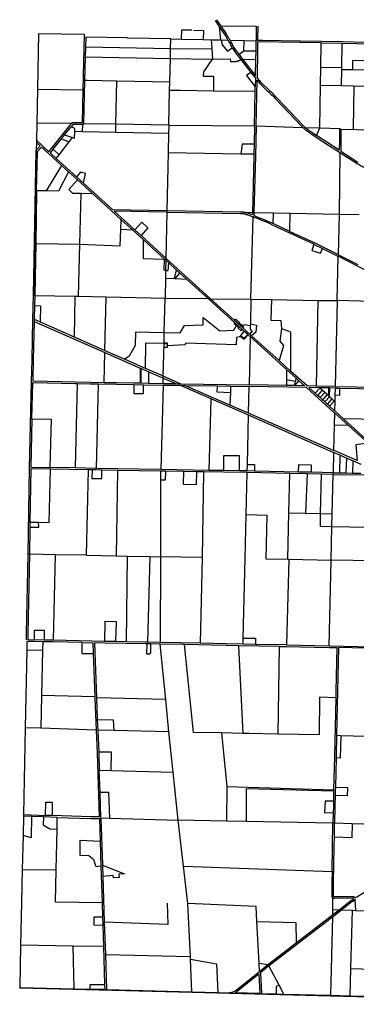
# Model space of a CAD drawing. Header units: feet. Extents: x 1267057 to 1687180, y 137439 to 673336.
# Tile 105 of 159: x 1348695 to 1359114, y 631346 to 661817. Entities that reach past the tile are written whole.
import ezdxf

# ---------------------------------------------------------------- set-up
doc = ezdxf.new("R2010")
doc.units = ezdxf.units.FT
doc.header["$MEASUREMENT"] = 0
doc.layers.add('eatpar', color=32, linetype='Continuous')

msp = doc.modelspace()

# ---------------------------------------------------------------- linework, layer by layer
at = {"layer": 'eatpar'}
for p, q in [((1354873, 661601), (1354912, 661192)), ((1353368, 660927), (1353376, 661220)), ((1353376, 661220), (1353698, 661214)), ((1350732, 660972), (1350724, 660664)), ((1350732, 660972), (1353368, 660927)), ((1353361, 660618), (1353368, 660927)), ((1353368, 660927), (1354642, 660914)), ((1353698, 661214), (1354377, 661202)), ((1354377, 661202), (1354619, 661198)), ((1354619, 661198), (1354912, 661192)), ((1354619, 661198), (1354642, 660914)), ((1354642, 660914), (1354668, 660597)), ((1354912, 661192), (1354928, 661192)), ((1354928, 661192), (1355143, 661188)), ((1355200, 661187), (1355641, 661174)), ((1355631, 660848), (1355641, 661174)), ((1355641, 661174), (1356010, 661162)), ((1356010, 660839), (1356010, 661162)), ((1358017, 660353), (1358030, 661100)), ((1358030, 661100), (1358680, 661091)), ((1358663, 660340), (1358680, 661091)), ((1350724, 660664), (1350706, 659936)), ((1350724, 660664), (1353361, 660618)), ((1353343, 659886), (1353361, 660618)), ((1353361, 660618), (1354650, 660596)), ((1355631, 660848), (1355484, 660735)), ((1355484, 660735), (1355593, 660595)), ((1356010, 660839), (1355631, 660848)), ((1356005, 660587), (1356010, 660839)), ((1354650, 660596), (1354668, 660597)), ((1355540, 660582), (1355849, 660187)), ((1355593, 660595), (1356005, 660587)), ((1358007, 659795), (1358017, 660353)), ((1358017, 660353), (1358663, 660340)), ((1358662, 660266), (1358663, 660340)), ((1358651, 659781), (1358662, 660266)), ((1359007, 660262), (1358662, 660266)), ((1360006, 660248), (1359007, 660262)), ((1350706, 659936), (1350674, 658598)), ((1351674, 658583), (1351699, 659917)), ((1353343, 659886), (1351699, 659917)), ((1353337, 659638), (1353343, 659886)), ((1355984, 659601), (1355987, 659744)), ((1357983, 658466), (1358007, 659795)), ((1358007, 659795), (1358651, 659781)), ((1358651, 659781), (1359041, 659771)), ((1359041, 659771), (1359012, 658439)), ((1359041, 659771), (1359995, 659746)), ((1349232, 658619), (1349254, 659666)), ((1349254, 659666), (1350649, 659642)), ((1353311, 658558), (1353337, 659638)), ((1354695, 659619), (1355984, 659601)), ((1355960, 658529), (1355984, 659601)), ((1349222, 658074), (1349232, 658619)), ((1350302, 658603), (1349232, 658619)), ((1350085, 658252), (1350284, 658501)), ((1350334, 658603), (1350302, 658603)), ((1350643, 658347), (1350648, 658573)), ((1351674, 658583), (1350674, 658598)), ((1351669, 658329), (1351674, 658583)), ((1353311, 658558), (1351674, 658583)), ((1353311, 658558), (1353306, 658299)), ((1353311, 658558), (1355960, 658529)), ((1355960, 658529), (1355948, 657962)), ((1356010, 658528), (1357458, 658482)), ((1357538, 658480), (1357983, 658466)), ((1349984, 658126), (1350085, 658252)), ((1350085, 658252), (1350330, 658170)), ((1350643, 658347), (1350397, 658352)), ((1351669, 658329), (1350643, 658347)), ((1353306, 658299), (1351669, 658329)), ((1353306, 658299), (1353293, 657708)), ((1357886, 658236), (1357983, 658466)), ((1357983, 658466), (1358610, 658446)), ((1358610, 658446), (1358620, 658445)), ((1349218, 657786), (1349221, 658008)), ((1349221, 658008), (1349222, 658074)), ((1349728, 657806), (1349984, 658126)), ((1349916, 657635), (1350231, 658042)), ((1349984, 658126), (1350231, 658042)), ((1350231, 658042), (1350330, 658170)), ((1355948, 657962), (1355942, 657662)), ((1349139, 653286), (1349218, 657786)), ((1349728, 657806), (1349916, 657635)), ((1349829, 657522), (1349916, 657635)), ((1353293, 657708), (1353253, 655913)), ((1353293, 657708), (1355544, 657669)), ((1355544, 657669), (1355942, 657662)), ((1358609, 657707), (1358584, 655792)), ((1349993, 657306), (1349516, 656518)), ((1349829, 657522), (1350457, 656951)), ((1349993, 657306), (1350205, 657113)), ((1350205, 657113), (1350485, 656858)), ((1350457, 656951), (1350671, 656756)), ((1350485, 656858), (1350957, 656428)), ((1349220, 656522), (1349192, 654894)), ((1349516, 656518), (1349220, 656522)), ((1350558, 654868), (1350596, 656434)), ((1350957, 656428), (1350596, 656434)), ((1353252, 655863), (1353221, 654436)), ((1353253, 655913), (1353252, 655863)), ((1355897, 655842), (1355718, 655846)), ((1356547, 655830), (1355947, 655841)), ((1356541, 655508), (1356547, 655830)), ((1357066, 655820), (1356547, 655830)), ((1357058, 655267), (1357066, 655820)), ((1358584, 655792), (1357066, 655820)), ((1358584, 655792), (1358555, 654550)), ((1359206, 655775), (1358584, 655792)), ((1351830, 655333), (1351841, 655624)), ((1351841, 655624), (1351843, 655656)), ((1351841, 655624), (1352183, 655313)), ((1355850, 653164), (1355918, 655712)), ((1351830, 655333), (1352183, 655313)), ((1352183, 655313), (1352222, 655311)), ((1352183, 655313), (1352514, 655011)), ((1352258, 655312), (1352451, 655137)), ((1352451, 655137), (1353221, 654436)), ((1349192, 654894), (1349164, 653286)), ((1349192, 654894), (1350558, 654868)), ((1350519, 653258), (1350558, 654868)), ((1352514, 655011), (1353169, 654415)), ((1353169, 654415), (1353169, 654405)), ((1353219, 654370), (1353212, 654055)), ((1353221, 654436), (1353219, 654370)), ((1353219, 654370), (1353309, 654288)), ((1353309, 654288), (1353550, 654069)), ((1358518, 653123), (1358554, 654494)), ((1360632, 653427), (1358554, 654494)), ((1353212, 654055), (1353207, 653817)), ((1353483, 653806), (1353550, 654069)), ((1353510, 653805), (1353652, 653977)), ((1353550, 654069), (1353652, 653977)), ((1353652, 653977), (1353855, 653792)), ((1353207, 653817), (1353194, 653204)), ((1353207, 653817), (1353483, 653806)), ((1353483, 653806), (1353510, 653805)), ((1353510, 653805), (1353855, 653792)), ((1353855, 653792), (1354525, 653184)), ((1349164, 653286), (1349154, 652975)), ((1349164, 653286), (1350407, 653260)), ((1350407, 653260), (1350519, 653258)), ((1350519, 653258), (1351370, 653241)), ((1351329, 651584), (1351370, 653241)), ((1351370, 653241), (1353194, 653204)), ((1353170, 652140), (1353194, 653204)), ((1353194, 653204), (1354525, 653184)), ((1354525, 653184), (1354601, 653182)), ((1354601, 653182), (1355850, 653164)), ((1355333, 652521), (1354601, 653182)), ((1355850, 653164), (1355834, 652402)), ((1355850, 653164), (1356486, 653154)), ((1356486, 653154), (1357924, 653132)), ((1357924, 653132), (1357872, 650479)), ((1357924, 653132), (1358518, 653123)), ((1358518, 653123), (1358458, 650468)), ((1359607, 653098), (1358518, 653123)), ((1349154, 652975), (1349140, 652545)), ((1349138, 652480), (1351328, 651520)), ((1349140, 652545), (1349325, 652464)), ((1349325, 652464), (1350379, 652001)), ((1355502, 652369), (1355333, 652521)), ((1355502, 652369), (1355502, 652428)), ((1355502, 652428), (1355582, 652356)), ((1355834, 652402), (1355832, 652344)), ((1353162, 651812), (1353169, 652131)), ((1353169, 652131), (1353170, 652140)), ((1355531, 652343), (1355502, 652369)), ((1355635, 652181), (1355519, 652024)), ((1355582, 652356), (1355531, 652343)), ((1355604, 652277), (1355531, 652343)), ((1355635, 652181), (1355585, 652226)), ((1355827, 652075), (1355604, 652277)), ((1355756, 652072), (1355635, 652181)), ((1350379, 652001), (1351329, 651584)), ((1353139, 650791), (1353162, 651796)), ((1353162, 651796), (1353162, 651812)), ((1355769, 652060), (1355756, 652072)), ((1355825, 652009), (1355794, 650519)), ((1356952, 650992), (1355825, 652009)), ((1356723, 651266), (1355872, 652034)), ((1351305, 650593), (1351328, 651520)), ((1351328, 651520), (1352427, 651037)), ((1351329, 651584), (1351945, 651314)), ((1351945, 651314), (1352576, 651038)), ((1357081, 650942), (1356723, 651266)), ((1352427, 651037), (1352423, 650574)), ((1352427, 651037), (1352447, 651028)), ((1352447, 651028), (1352443, 650574)), ((1352447, 651028), (1352686, 650924)), ((1352576, 651038), (1353139, 650791)), ((1352686, 650924), (1352683, 650570)), ((1357248, 650724), (1356952, 650992)), ((1356952, 650992), (1356955, 650674)), ((1350469, 650555), (1350412, 647944)), ((1352423, 650574), (1352443, 650574)), ((1352443, 650574), (1352683, 650570)), ((1352683, 650570), (1353133, 650561)), ((1353133, 650561), (1353137, 650726)), ((1353133, 650561), (1353530, 650554)), ((1353137, 650726), (1353139, 650791)), ((1353137, 650726), (1353530, 650554)), ((1357224, 650625), (1356955, 650674)), ((1356955, 650674), (1356957, 650497)), ((1357224, 650625), (1357192, 650492)), ((1357207, 650492), (1357336, 650644)), ((1357248, 650724), (1357224, 650625)), ((1357336, 650644), (1357248, 650724)), ((1351119, 650546), (1351062, 647932)), ((1352231, 650528), (1352530, 650522)), ((1352530, 650522), (1353132, 650511)), ((1353132, 650511), (1353059, 647893)), ((1353132, 650511), (1353650, 650502)), ((1355774, 649574), (1353650, 650502)), ((1353686, 650551), (1355794, 650519)), ((1353805, 650499), (1354804, 650484)), ((1355202, 649889), (1353805, 650499)), ((1354804, 650484), (1355224, 650478)), ((1355217, 650277), (1355202, 649889)), ((1355224, 650478), (1355217, 650277)), ((1355224, 650478), (1355793, 650469)), ((1355776, 649639), (1355793, 650469)), ((1356957, 650497), (1355794, 650519)), ((1357192, 650492), (1356957, 650497)), ((1357207, 650492), (1357192, 650492)), ((1357987, 650414), (1357842, 650255)), ((1357917, 650188), (1357842, 650255)), ((1358458, 650468), (1357872, 650479)), ((1358061, 650347), (1357917, 650188)), ((1358256, 650422), (1357972, 650427)), ((1357987, 650414), (1357972, 650427)), ((1358061, 650347), (1357987, 650414)), ((1358135, 650280), (1357991, 650120)), ((1358135, 650280), (1358061, 650347)), ((1358209, 650213), (1358135, 650280)), ((1358256, 650422), (1358252, 650175)), ((1358282, 650421), (1358256, 650422)), ((1358282, 650421), (1358276, 650152)), ((1358456, 650418), (1358282, 650421)), ((1358456, 650418), (1358451, 650193)), ((1358456, 650418), (1358594, 650415)), ((1358458, 650468), (1359792, 650440)), ((1358594, 650415), (1360126, 650384)), ((1354561, 647871), (1354617, 650078)), ((1357991, 650120), (1357917, 650188)), ((1358065, 650053), (1357991, 650120)), ((1358209, 650213), (1358065, 650053)), ((1358139, 649986), (1358065, 650053)), ((1358284, 650146), (1358139, 649986)), ((1358214, 649919), (1358139, 649986)), ((1358252, 650175), (1358209, 650213)), ((1358358, 650079), (1358214, 649919)), ((1358276, 650152), (1358252, 650175)), ((1358284, 650146), (1358276, 650152)), ((1358358, 650079), (1358284, 650146)), ((1358432, 650012), (1358288, 649852)), ((1358432, 650012), (1358358, 650079)), ((1358447, 649998), (1358432, 650012)), ((1358447, 649998), (1358440, 649715)), ((1358451, 650193), (1358447, 649998)), ((1355776, 649639), (1355202, 649889)), ((1358412, 648487), (1355776, 649639)), ((1358288, 649852), (1358214, 649919)), ((1358440, 649715), (1358288, 649852)), ((1358439, 649649), (1358430, 649265)), ((1358875, 649254), (1358439, 649649)), ((1355743, 648054), (1355774, 649574)), ((1360109, 649439), (1358714, 649467)), ((1359420, 648828), (1358714, 649467)), ((1358430, 649265), (1358412, 648487)), ((1358875, 649254), (1358430, 649265)), ((1359480, 648707), (1358875, 649254)), ((1358411, 648423), (1358396, 647797)), ((1358606, 648338), (1358411, 648423)), ((1358606, 648338), (1358592, 647793)), ((1358809, 648249), (1358606, 648338)), ((1358809, 648249), (1358791, 647790)), ((1359011, 648161), (1358809, 648249)), ((1359011, 648161), (1358992, 647786)), ((1359268, 648049), (1359011, 648161)), ((1350412, 647944), (1349632, 647957)), ((1350820, 647887), (1349648, 647906)), ((1350764, 645241), (1350820, 647887)), ((1350937, 647885), (1350820, 647887)), ((1353059, 647893), (1351062, 647932)), ((1351730, 647869), (1351240, 647879)), ((1351693, 645223), (1351730, 647869)), ((1353057, 647843), (1351730, 647869)), ((1353211, 647841), (1353057, 647843)), ((1353057, 647843), (1353057, 647568)), ((1354561, 647871), (1353059, 647893)), ((1353762, 647833), (1353211, 647841)), ((1354177, 647827), (1353762, 647833)), ((1354387, 647824), (1354177, 647827)), ((1354387, 647824), (1354348, 645170)), ((1354999, 647865), (1354561, 647871)), ((1355494, 647856), (1354999, 647865)), ((1355738, 647851), (1355494, 647856)), ((1355738, 647851), (1355743, 648054)), ((1355962, 647846), (1355738, 647851)), ((1357328, 647819), (1355962, 647846)), ((1357713, 647811), (1357328, 647819)), ((1358396, 647797), (1357713, 647811)), ((1353057, 647568), (1353051, 645197)), ((1355709, 646502), (1355741, 647801)), ((1357055, 647774), (1355741, 647801)), ((1357027, 646553), (1357055, 647774)), ((1357595, 647763), (1357055, 647774)), ((1357595, 647763), (1357540, 646545)), ((1358035, 647754), (1357595, 647763)), ((1358010, 646533), (1358035, 647754)), ((1358395, 647747), (1358035, 647754)), ((1358367, 646526), (1358395, 647747)), ((1358395, 647747), (1358396, 647772)), ((1358395, 647747), (1359357, 647729)), ((1358396, 647797), (1358592, 647793)), ((1358592, 647793), (1358791, 647790)), ((1358791, 647790), (1358992, 647786)), ((1358992, 647786), (1359255, 647781)), ((1356994, 645122), (1357027, 646553)), ((1357027, 646553), (1358010, 646533)), ((1358010, 646533), (1358367, 646526)), ((1358358, 646126), (1358367, 646526)), ((1349009, 646113), (1348997, 645275)), ((1349012, 646266), (1349009, 646113)), ((1349012, 646266), (1349281, 646262)), ((1358334, 645093), (1358358, 646126)), ((1359484, 646107), (1358358, 646126)), ((1348997, 645275), (1348972, 645275)), ((1349789, 645260), (1348997, 645275)), ((1349789, 645260), (1349736, 642612)), ((1350764, 645241), (1349789, 645260)), ((1350764, 645241), (1351693, 645223)), ((1351693, 645223), (1352037, 645216)), ((1352005, 642563), (1352037, 645216)), ((1352037, 645216), (1352725, 645203)), ((1352725, 645203), (1352654, 642549)), ((1352725, 645203), (1353051, 645197)), ((1353051, 645197), (1353044, 642542)), ((1354348, 645170), (1353051, 645197)), ((1354348, 645170), (1354277, 642518)), ((1357021, 645122), (1356956, 642466)), ((1356994, 645122), (1357021, 645122)), ((1357021, 645122), (1358334, 645093)), ((1358277, 642441), (1358334, 645093)), ((1359688, 645066), (1358334, 645093)), ((1355610, 642492), (1355615, 642680)), ((1349450, 642618), (1349149, 642624)), ((1349413, 642568), (1349406, 642305)), ((1351326, 642577), (1349736, 642612)), ((1352005, 642563), (1351665, 642570)), ((1352756, 642497), (1352628, 642500)), ((1353044, 642542), (1352654, 642549)), ((1353046, 642492), (1352756, 642497)), ((1354277, 642518), (1353044, 642542)), ((1353801, 642477), (1353046, 642492)), ((1353217, 640776), (1353046, 642492)), ((1356723, 642420), (1355470, 642445)), ((1355470, 642445), (1355597, 639731)), ((1355990, 642485), (1355610, 642492)), ((1356956, 642466), (1355990, 642485)), ((1356723, 642420), (1356690, 639708)), ((1358277, 642441), (1359608, 642412)), ((1348915, 642316), (1348866, 639906)), ((1348915, 642316), (1349406, 642305)), ((1349406, 642305), (1349371, 640904)), ((1350971, 642201), (1351018, 640857)), ((1349371, 640904), (1349346, 639889)), ((1351018, 640857), (1349371, 640904)), ((1353217, 640776), (1351070, 640827)), ((1351070, 640827), (1351098, 640165)), ((1353316, 639779), (1353217, 640776)), ((1349346, 639889), (1348866, 639906)), ((1351062, 639828), (1349346, 639889)), ((1351098, 640165), (1351112, 639833)), ((1351604, 639821), (1351112, 639833)), ((1351112, 639833), (1351141, 639151)), ((1353316, 639779), (1351604, 639821)), ((1353444, 638533), (1353316, 639779)), ((1355597, 639731), (1354941, 639744)), ((1354941, 639744), (1355104, 638086)), ((1358504, 639671), (1358634, 639667)), ((1358634, 639667), (1359768, 639629)), ((1358489, 638970), (1358465, 638071)), ((1351160, 638596), (1351524, 638586)), ((1351183, 637909), (1351160, 638596)), ((1351524, 638586), (1353444, 638533)), ((1353599, 637049), (1353444, 638533)), ((1355104, 638086), (1355097, 637018)), ((1355104, 638086), (1358413, 637982)), ((1351210, 637119), (1351183, 637909)), ((1358412, 637940), (1358407, 637631)), ((1348811, 637166), (1348798, 636568)), ((1348811, 637166), (1348811, 637191)), ((1349060, 637158), (1348811, 637166)), ((1349430, 637146), (1349060, 637158)), ((1349857, 637132), (1349430, 637146)), ((1349696, 637188), (1349496, 637194)), ((1358399, 637271), (1358391, 636950)), ((1349850, 636767), (1349857, 637132)), ((1351210, 637119), (1351473, 637111)), ((1351210, 637119), (1351257, 635648)), ((1351473, 637111), (1353599, 637049)), ((1355097, 637018), (1353599, 637049)), ((1353764, 635624), (1353599, 637049)), ((1355700, 637006), (1355097, 637018)), ((1358391, 636950), (1355700, 637006)), ((1358416, 636950), (1358391, 636950)), ((1358435, 636514), (1358441, 636949)), ((1358988, 636930), (1358441, 636949)), ((1359694, 636906), (1358988, 636930)), ((1348798, 636568), (1348775, 635514)), ((1349825, 635507), (1349850, 636767)), ((1351183, 636396), (1351208, 635620)), ((1351257, 635648), (1351268, 635299)), ((1353764, 635624), (1358363, 635460)), ((1348775, 635514), (1349825, 635507)), ((1351208, 635620), (1351244, 634490)), ((1358363, 635460), (1358388, 635459)), ((1351268, 635299), (1351314, 633885)), ((1351244, 634490), (1351258, 634042)), ((1353977, 632814), (1353900, 634465)), ((1358378, 634649), (1358378, 634276)), ((1359086, 634588), (1359073, 634580)), ((1359073, 634580), (1359088, 634254)), ((1357252, 633248), (1358378, 634115)), ((1358378, 634276), (1358579, 634270)), ((1358378, 634276), (1358378, 634115)), ((1358378, 634115), (1358579, 634270)), ((1358378, 634052), (1358658, 634267)), ((1358658, 634267), (1358996, 634256)), ((1358945, 632451), (1358996, 634256)), ((1358996, 634256), (1359088, 634254)), ((1359088, 634254), (1359529, 634239)), ((1351258, 634042), (1351266, 633798)), ((1351266, 633798), (1351288, 633136)), ((1351314, 633885), (1351346, 632880)), ((1356104, 632615), (1356035, 633908)), ((1358378, 634052), (1358316, 631625)), ((1348724, 633173), (1348696, 631871)), ((1350349, 633149), (1348724, 633173)), ((1351288, 633136), (1350349, 633149)), ((1350384, 631828), (1350349, 633149)), ((1351288, 633136), (1351325, 631957)), ((1353977, 632814), (1351346, 632880)), ((1353980, 632739), (1353977, 632814)), ((1354027, 631736), (1353980, 632739)), ((1356104, 632615), (1356385, 632582)), ((1356117, 632366), (1356104, 632615)), ((1356725, 631938), (1356410, 632536)), ((1358921, 631610), (1358945, 632451)), ((1358945, 632451), (1359609, 632430)), ((1348696, 631871), (1350384, 631828)), ((1350384, 631828), (1350877, 631815)), ((1354027, 631736), (1354826, 631715)), ((1356634, 631668), (1356870, 631662)), ((1356870, 631662), (1356725, 631938)), ((1356870, 631662), (1358316, 631625)), ((1358316, 631625), (1358921, 631610)), ((1358921, 631610), (1360459, 631570))]:
    msp.add_line(p, q, dxfattribs=at)
for points in [[(1354748, 661789), (1354861, 661619), (1354873, 661601)], [(1354790, 661817), (1354863, 661707), (1354902, 661647), (1354912, 661632)], [(1354873, 661601), (1355020, 661382), (1355042, 661350), (1355065, 661316), (1355088, 661281), (1355109, 661245), (1355131, 661209), (1355143, 661188)], [(1354912, 661632), (1356012, 661613), (1356010, 661162)], [(1354912, 661632), (1355061, 661411), (1355084, 661378), (1355107, 661343), (1355130, 661307), (1355152, 661271), (1355174, 661234), (1355195, 661197), (1355200, 661187)], [(1356062, 661612), (1356060, 661187), (1356208, 661184), (1357369, 661160), (1357385, 661159), (1358682, 661141), (1359383, 661123)], [(1349254, 659666), (1349291, 661390), (1350691, 661366), (1350649, 659642)], [(1353376, 661220), (1352034, 661243), (1352035, 661258), (1350739, 661280), (1350732, 660972)], [(1354025, 661489), (1353704, 661495), (1353698, 661214)], [(1354070, 661488), (1354383, 661481), (1354377, 661202)], [(1354928, 661192), (1354960, 661034), (1355129, 660840), (1355276, 660942)], [(1355143, 661188), (1355151, 661173), (1355171, 661137), (1355190, 661100), (1355207, 661066), (1355225, 661033), (1355243, 661000), (1355262, 660967), (1355276, 660942)], [(1355200, 661187), (1355215, 661160), (1355235, 661122), (1355252, 661089), (1355269, 661057), (1355286, 661025), (1355304, 660993), (1355323, 660961), (1355343, 660930), (1355362, 660899), (1355383, 660869), (1355404, 660839), (1355414, 660824), (1355484, 660735)], [(1355276, 660942), (1355281, 660935), (1355300, 660903), (1355321, 660872), (1355342, 660840), (1355363, 660810), (1355374, 660794), (1355540, 660582)], [(1358030, 661100), (1357368, 661110), (1356060, 661137), (1356060, 660838), (1356043, 660019), (1356067, 659990), (1356091, 659961), (1356116, 659933), (1356141, 659904), (1356166, 659877), (1356187, 659855), (1356404, 659645), (1356434, 659618), (1356475, 659580), (1356515, 659542), (1356555, 659502), (1356594, 659462), (1356632, 659422), (1356670, 659380), (1357460, 658548), (1357486, 658524), (1357513, 658501), (1357538, 658480)], [(1358680, 661091), (1360025, 661056), (1360007, 660272)], [(1354668, 660597), (1355214, 660607), (1355220, 660524), (1355294, 660525), (1355301, 660525), (1355308, 660524), (1355315, 660524), (1355322, 660524), (1355329, 660524), (1355336, 660524), (1355343, 660524), (1355350, 660524), (1355358, 660525), (1355364, 660525), (1355372, 660526), (1355378, 660527), (1355386, 660528), (1355392, 660529), (1355400, 660530), (1355406, 660531), (1355413, 660532), (1355420, 660534), (1355427, 660536), (1355434, 660537), (1355441, 660539), (1355448, 660541), (1355454, 660543), (1355461, 660546), (1355468, 660548), (1355474, 660550), (1355481, 660553), (1355487, 660556), (1355494, 660558), (1355500, 660561), (1355507, 660564), (1355513, 660568), (1355519, 660571), (1355526, 660574), (1355532, 660578), (1355538, 660581), (1355540, 660582)], [(1354650, 660596), (1354380, 660208), (1354378, 660072), (1354698, 660068), (1354695, 659619)], [(1355593, 660595), (1355995, 660082), (1356005, 660587)], [(1359007, 660262), (1359011, 660562), (1359661, 660547), (1359658, 660347)], [(1355849, 660187), (1355720, 660090), (1355987, 659744)], [(1355849, 660187), (1355993, 660003), (1355987, 659744)], [(1351699, 659917), (1350796, 659934), (1350706, 659936)], [(1356010, 658528), (1356042, 659942), (1356066, 659913), (1356092, 659884), (1356118, 659856), (1356144, 659828), (1356152, 659820), (1356370, 659608), (1356400, 659581), (1356441, 659543), (1356481, 659505), (1356520, 659467), (1356558, 659427), (1356596, 659387), (1356633, 659347), (1357425, 658513), (1357452, 658488), (1357458, 658482)], [(1350649, 659642), (1350625, 658623), (1350322, 658628), (1350302, 658603)], [(1353337, 659638), (1353676, 659633), (1354695, 659619)], [(1349222, 658074), (1349602, 657729), (1350302, 658603)], [(1350648, 658573), (1350346, 658578), (1350284, 658501)], [(1350397, 658352), (1350400, 658448), (1350284, 658501)], [(1350674, 658598), (1350673, 658573), (1350648, 658573)], [(1356010, 658528), (1355991, 657590), (1355947, 655841)], [(1357458, 658482), (1357486, 658458), (1357514, 658435), (1357543, 658412), (1357572, 658389), (1357601, 658367), (1357630, 658346), (1357661, 658325), (1357691, 658304), (1357714, 658289), (1358174, 657987), (1358596, 657715), (1358609, 657707)], [(1357538, 658480), (1357566, 658457), (1357594, 658435), (1357622, 658413), (1357651, 658392), (1357681, 658372), (1357710, 658352), (1357740, 658332), (1357886, 658236)], [(1350330, 658170), (1350393, 658148), (1350397, 658352)], [(1358595, 658405), (1358589, 658055), (1358585, 657782), (1358202, 658029), (1357886, 658236)], [(1358610, 658446), (1358609, 658444), (1358608, 658443), (1358608, 658442), (1358607, 658441), (1358606, 658440), (1358606, 658439), (1358605, 658438), (1358604, 658437), (1358604, 658436), (1358603, 658435), (1358603, 658434), (1358602, 658433), (1358602, 658432), (1358601, 658431), (1358601, 658430), (1358600, 658429), (1358600, 658428), (1358599, 658426), (1358599, 658425), (1358598, 658424), (1358598, 658423), (1358598, 658422), (1358597, 658421), (1358597, 658420), (1358597, 658419), (1358596, 658418), (1358596, 658416), (1358596, 658415), (1358596, 658414), (1358596, 658413), (1358595, 658412), (1358595, 658410), (1358595, 658409), (1358595, 658408), (1358595, 658407), (1358595, 658406)], [(1359994, 658392), (1359109, 658408), (1358648, 658420), (1358647, 658419), (1358646, 658418), (1358645, 658417), (1358645, 658416), (1358644, 658415), (1358643, 658414), (1358643, 658413), (1358642, 658412), (1358642, 658411), (1358641, 658410), (1358641, 658409), (1358640, 658408), (1358640, 658407), (1358640, 658405), (1358640, 658404), (1358634, 658054), (1358630, 657753), (1359166, 657412)], [(1349221, 658008), (1349330, 657909), (1349218, 657786)], [(1349220, 656522), (1349242, 657738), (1349367, 657876), (1349588, 657674), (1349993, 657306)], [(1355948, 657962), (1355584, 657965), (1355544, 657669)], [(1349218, 657786), (1349192, 657758), (1349114, 653287), (1349089, 652524), (1349066, 651300), (1349052, 650614), (1348986, 647943), (1348947, 645276), (1348896, 642827), (1348896, 642628)], [(1349728, 657806), (1349639, 657695), (1349829, 657522)], [(1355942, 657662), (1355941, 657591), (1355897, 655842)], [(1358609, 657707), (1359140, 657370), (1359170, 657352), (1359201, 657334), (1359232, 657316), (1359263, 657299), (1359295, 657283), (1359327, 657267), (1359359, 657252), (1359392, 657237), (1359420, 657225), (1360391, 656870), (1360394, 656869), (1360404, 656866), (1360414, 656862), (1360418, 656861)], [(1350205, 657113), (1349897, 656514), (1349516, 656518)], [(1350671, 656756), (1350728, 657055), (1350612, 657088), (1350582, 657097), (1350457, 656951)], [(1350596, 656434), (1350343, 656437), (1350219, 656564), (1350485, 656858)], [(1350671, 656756), (1351565, 655943), (1353253, 655913)], [(1350957, 656428), (1351538, 655900), (1351841, 655624)], [(1353252, 655863), (1351621, 655892), (1352258, 655312)], [(1353252, 655863), (1355526, 655824), (1355532, 655824), (1355544, 655824), (1355555, 655823), (1355567, 655822), (1355578, 655821), (1355590, 655820), (1355602, 655819), (1355613, 655817), (1355624, 655815), (1355636, 655813), (1355647, 655811), (1355659, 655808), (1355670, 655806), (1355681, 655803), (1355692, 655800), (1355704, 655797), (1355715, 655793), (1355726, 655790), (1355737, 655786), (1355748, 655782), (1355758, 655778), (1355769, 655774), (1355910, 655715), (1355918, 655712)], [(1353253, 655913), (1355527, 655874), (1355534, 655874), (1355546, 655874), (1355558, 655873), (1355571, 655872), (1355583, 655871), (1355596, 655870), (1355608, 655868), (1355620, 655866), (1355633, 655864), (1355645, 655862), (1355657, 655860), (1355669, 655857), (1355682, 655854), (1355694, 655851), (1355706, 655848), (1355715, 655846), (1355718, 655846)], [(1355897, 655842), (1355895, 655776), (1355788, 655820), (1355777, 655824), (1355765, 655829), (1355753, 655833), (1355742, 655837), (1355730, 655841), (1355718, 655846)], [(1355947, 655841), (1355944, 655756), (1355972, 655746), (1356091, 655700), (1356210, 655653), (1356329, 655603), (1356446, 655552), (1356541, 655508)], [(1352258, 655312), (1352474, 655547), (1352666, 655371), (1352451, 655137)], [(1357801, 654866), (1356541, 655453), (1356426, 655506), (1356309, 655557), (1356192, 655607), (1356073, 655654), (1355954, 655699), (1355918, 655712)], [(1357058, 655267), (1356562, 655498), (1356541, 655508)], [(1350558, 654868), (1351810, 654814), (1351830, 655333)], [(1357058, 655267), (1357829, 654908), (1358555, 654550)], [(1352514, 655011), (1352514, 654424), (1353169, 654405)], [(1357801, 654866), (1357739, 654678), (1358009, 654587), (1358064, 654736)], [(1357801, 654866), (1357807, 654863), (1358064, 654736)], [(1358064, 654736), (1358543, 654500), (1358554, 654494)], [(1358555, 654550), (1358566, 654544), (1359158, 654240)], [(1353169, 654405), (1353159, 654074), (1353212, 654055)], [(1353169, 654415), (1353203, 654384), (1353219, 654370)], [(1353212, 654055), (1353215, 654054), (1353289, 654054), (1353309, 654288)], [(1353221, 654436), (1353237, 654421), (1354580, 653202), (1354601, 653182)], [(1350407, 653260), (1350393, 652631), (1350379, 652001)], [(1354525, 653184), (1354546, 653164), (1355585, 652226)], [(1356486, 653154), (1356464, 652519), (1356774, 652511), (1356799, 652260)], [(1349154, 652975), (1349338, 652967), (1349325, 652464)], [(1349138, 652480), (1349116, 651299), (1349102, 650638), (1349989, 650618), (1350410, 650606), (1350882, 650601), (1351305, 650593)], [(1349140, 652545), (1349139, 652523), (1349138, 652480)], [(1353170, 652140), (1353660, 652125), (1353800, 652352), (1354375, 652369), (1354369, 652596), (1354895, 652190), (1355322, 652213), (1355407, 652353)], [(1355332, 652434), (1355335, 652419), (1355407, 652353)], [(1355502, 652428), (1355502, 652444), (1355396, 652538), (1355350, 652538), (1355333, 652521)], [(1355834, 652402), (1356020, 652368), (1356009, 652151), (1355872, 652034)], [(1353169, 652131), (1352280, 652145), (1352272, 651736), (1352084, 651401), (1351945, 651314)], [(1355407, 652353), (1355450, 652314), (1355462, 652284), (1355456, 652267), (1355551, 652186), (1355585, 652226)], [(1355832, 652344), (1355654, 652375), (1355582, 652356)], [(1355582, 652356), (1355628, 652314), (1355604, 652277)], [(1355832, 652344), (1355830, 652239), (1355890, 652160), (1355827, 652105), (1355827, 652075)], [(1356799, 652260), (1356747, 651872), (1356861, 651736), (1356723, 651266)], [(1356799, 652260), (1357073, 652157), (1357081, 650942)], [(1353162, 651796), (1352592, 651804), (1352576, 651038)], [(1353162, 651812), (1353259, 651813), (1353259, 651793)], [(1353259, 651793), (1353259, 651676), (1353166, 651675), (1353171, 651793), (1353259, 651793)], [(1355519, 652024), (1355500, 651998), (1355406, 651977), (1355396, 651756), (1353839, 651804), (1353808, 651757), (1353260, 651721)], [(1355756, 652072), (1355654, 651969), (1355519, 652024)], [(1355519, 652024), (1355640, 651930), (1355769, 652060)], [(1355825, 652009), (1355809, 652024), (1355769, 652060)], [(1355872, 652034), (1355843, 652061), (1355827, 652075)], [(1352686, 650924), (1353126, 650731), (1353137, 650726)], [(1357872, 650479), (1357588, 650485), (1357081, 650942)], [(1349073, 649461), (1349101, 650588), (1349988, 650568), (1350409, 650556), (1350469, 650555)], [(1350469, 650555), (1350881, 650551), (1351119, 650546)], [(1351305, 650593), (1351690, 650586), (1352218, 650578), (1352423, 650574)], [(1353139, 650791), (1353150, 650786), (1353686, 650551)], [(1353530, 650554), (1353669, 650552), (1353686, 650551)], [(1357336, 650644), (1357512, 650486), (1357207, 650492)], [(1351119, 650546), (1351689, 650536), (1352217, 650528), (1352231, 650528)], [(1352231, 650528), (1352226, 650251), (1352525, 650248), (1352530, 650522)], [(1353650, 650502), (1353668, 650502), (1353805, 650499)], [(1354804, 650484), (1354796, 650297), (1355217, 650277)], [(1358439, 649649), (1358423, 649663), (1357568, 650435), (1355793, 650469)], [(1357972, 650427), (1357644, 650434), (1357842, 650255)], [(1358594, 650415), (1358589, 650190), (1358451, 650193)], [(1358714, 649467), (1358456, 649700), (1358440, 649715)], [(1349073, 649461), (1349036, 647967), (1349632, 647957)], [(1349073, 649461), (1349668, 649451), (1349632, 647957)], [(1358411, 648423), (1358400, 648427), (1355774, 649574)], [(1359137, 648172), (1358424, 648482), (1358412, 648487)], [(1359480, 648707), (1359104, 648662), (1359137, 648172)], [(1355494, 647856), (1355500, 648318), (1355002, 648320), (1354999, 647865)], [(1349648, 647906), (1349036, 647917), (1349012, 646266)], [(1349281, 646262), (1349610, 646258), (1349648, 647906)], [(1351062, 647932), (1351046, 647933), (1350412, 647944)], [(1350937, 647885), (1350931, 647623), (1351234, 647617), (1351240, 647879)], [(1351240, 647879), (1351045, 647883), (1350937, 647885)], [(1353211, 647841), (1353201, 647566), (1353057, 647568)], [(1353762, 647833), (1353753, 647438), (1354168, 647428), (1354177, 647827)], [(1355741, 647801), (1355737, 647801), (1354999, 647815), (1354387, 647824)], [(1355743, 648054), (1355967, 648050), (1355962, 647846)], [(1357328, 647819), (1357332, 648048), (1357712, 648041), (1357713, 647811)], [(1355615, 642680), (1355676, 645142), (1355709, 646502)], [(1355709, 646502), (1356344, 646482), (1356312, 645133), (1356994, 645122)], [(1358358, 646126), (1358002, 646136), (1358010, 646533)], [(1349009, 646113), (1349285, 646110), (1349281, 646262)], [(1348997, 645275), (1348946, 642826), (1348946, 642628), (1349149, 642624)], [(1351326, 642577), (1351339, 643202), (1351679, 643195), (1351665, 642570)], [(1349149, 642624), (1349150, 642924), (1349450, 642924), (1349450, 642618)], [(1355615, 642680), (1355995, 642673), (1355990, 642485)], [(1349413, 642568), (1348920, 642579), (1348915, 642316)], [(1350618, 642543), (1349729, 642562), (1349413, 642568)], [(1349736, 642612), (1349730, 642612), (1349450, 642618)], [(1350618, 642543), (1350616, 642207), (1350971, 642201)], [(1350618, 642543), (1350959, 642535), (1350971, 642201)], [(1352628, 642500), (1352589, 642501), (1351342, 642527), (1351009, 642534), (1351070, 640827)], [(1351665, 642570), (1351343, 642577), (1351326, 642577)], [(1352654, 642549), (1352590, 642551), (1352005, 642563)], [(1352628, 642500), (1352625, 642189), (1352725, 642189), (1352722, 642214), (1352750, 642214), (1352756, 642497)], [(1355470, 642445), (1355089, 642453), (1353801, 642477)], [(1354941, 639744), (1354071, 639762), (1353801, 642477)], [(1355610, 642492), (1355090, 642503), (1354277, 642518)], [(1356723, 642420), (1356955, 642416), (1357818, 642399), (1358276, 642391), (1358509, 642386), (1358484, 641035), (1358480, 640835)], [(1356956, 642466), (1357819, 642449), (1358277, 642441)], [(1359843, 642357), (1358558, 642385), (1358534, 641034), (1358504, 639671)], [(1351018, 640857), (1351020, 640825), (1351062, 639828)], [(1358480, 640835), (1357973, 640856), (1357966, 639683), (1356690, 639708)], [(1358480, 640835), (1358440, 639008), (1358413, 637982)], [(1348866, 639906), (1348812, 637216), (1349496, 637194)], [(1351098, 640165), (1351586, 640153), (1351604, 639821)], [(1351062, 639828), (1351092, 639116), (1351159, 637145), (1350899, 637149), (1349696, 637188)], [(1356690, 639708), (1355785, 639727), (1355597, 639731)], [(1358504, 639671), (1358490, 639007), (1358489, 638970)], [(1358634, 639667), (1358619, 638967), (1358489, 638970)], [(1351524, 638586), (1351533, 639146), (1351141, 639151)], [(1351141, 639151), (1351142, 639118), (1351160, 638596)], [(1358465, 638071), (1358841, 638060), (1358833, 637795), (1358460, 637806)], [(1358465, 638071), (1358463, 637976), (1358460, 637806)], [(1351183, 637909), (1351443, 637907), (1351473, 637111)], [(1358412, 637940), (1355702, 638010), (1355700, 637006)], [(1358413, 637982), (1358413, 637977), (1358412, 637940)], [(1358460, 637806), (1358454, 637478), (1358441, 636949)], [(1349496, 637194), (1349505, 637606), (1349705, 637602), (1349696, 637188)], [(1358407, 637631), (1358152, 637637), (1358134, 637277), (1358399, 637271)], [(1358407, 637631), (1358404, 637479), (1358399, 637271)], [(1349060, 637158), (1349052, 636501), (1348798, 636568)], [(1349430, 637146), (1349422, 636896), (1349630, 636774), (1349850, 636767)], [(1349857, 637132), (1350898, 637099), (1351161, 637095), (1351183, 636396)], [(1358363, 635460), (1358381, 636228), (1358391, 636950)], [(1358988, 636930), (1358980, 636493), (1358435, 636514)], [(1351208, 635620), (1351066, 635602), (1350991, 635815), (1350835, 635941), (1350566, 635949), (1350568, 636429), (1351183, 636396)], [(1359077, 634642), (1359076, 634644), (1359074, 634645), (1359073, 634646), (1359072, 634648), (1359070, 634649), (1359069, 634650), (1359068, 634651), (1359066, 634653), (1359065, 634654), (1359063, 634655), (1359062, 634656), (1359060, 634657), (1359059, 634658), (1359057, 634659), (1359056, 634660), (1359054, 634661), (1359053, 634662), (1359051, 634663), (1359049, 634664), (1359048, 634665), (1359046, 634666), (1359044, 634667), (1359043, 634667), (1359041, 634668), (1359040, 634669), (1359038, 634670), (1359036, 634670), (1359034, 634671), (1359032, 634672), (1359031, 634672), (1359029, 634673), (1359027, 634673), (1359026, 634674), (1359024, 634674), (1359022, 634675), (1359020, 634675), (1359018, 634676), (1359016, 634676), (1359015, 634676), (1359013, 634676), (1359011, 634677), (1359009, 634677), (1359007, 634677), (1359005, 634677), (1359004, 634677), (1358446, 634670), (1358444, 634670), (1358442, 634670), (1358441, 634670), (1358439, 634670), (1358438, 634670), (1358436, 634670), (1358435, 634671), (1358433, 634671), (1358432, 634672), (1358431, 634672), (1358429, 634672), (1358428, 634673), (1358427, 634674), (1358425, 634674), (1358424, 634675), (1358423, 634676), (1358422, 634677), (1358420, 634677), (1358419, 634678), (1358418, 634679), (1358417, 634680), (1358416, 634681), (1358415, 634682), (1358414, 634683), (1358413, 634684), (1358412, 634686), (1358411, 634687), (1358410, 634688), (1358409, 634689), (1358409, 634690), (1358408, 634692), (1358407, 634693), (1358407, 634694), (1358406, 634696), (1358406, 634697), (1358405, 634698), (1358405, 634700), (1358404, 634701), (1358404, 634703), (1358404, 634704), (1358403, 634705), (1358403, 634707), (1358403, 634794), (1358405, 635116), (1358431, 636227), (1358435, 636514)], [(1351257, 635648), (1351938, 635382), (1351764, 635369), (1351769, 635273), (1351599, 635260), (1351588, 635333), (1351268, 635299)], [(1353900, 634465), (1353898, 634466), (1353764, 635624)], [(1359087, 634649), (1359131, 634676), (1359557, 634926), (1360974, 635730)], [(1348775, 635514), (1348753, 634497), (1348724, 633173)], [(1351244, 634490), (1349805, 634504), (1349825, 635507)], [(1358363, 635460), (1358355, 635117), (1358353, 634794), (1358353, 634707), (1358353, 634705), (1358354, 634704), (1358354, 634702), (1358354, 634700), (1358354, 634699), (1358354, 634697), (1358355, 634696), (1358355, 634694), (1358355, 634692), (1358356, 634691), (1358356, 634689), (1358357, 634688), (1358357, 634686), (1358358, 634684), (1358358, 634683), (1358359, 634681), (1358359, 634680), (1358360, 634678), (1358360, 634677), (1358361, 634675), (1358362, 634674), (1358362, 634672), (1358363, 634671), (1358364, 634669), (1358365, 634668), (1358366, 634666), (1358366, 634665), (1358367, 634664), (1358368, 634662), (1358369, 634661), (1358370, 634660), (1358371, 634658), (1358372, 634657), (1358373, 634656), (1358374, 634654), (1358375, 634653), (1358376, 634652), (1358377, 634651), (1358378, 634649)], [(1353256, 634472), (1353277, 633813), (1351314, 633885)], [(1356035, 633908), (1356010, 634376), (1353900, 634465)], [(1358579, 634270), (1358738, 634392), (1358949, 634554), (1358982, 634578), (1359034, 634614), (1359033, 634615), (1359031, 634616), (1359030, 634617), (1359029, 634618), (1359027, 634619), (1359026, 634620), (1359025, 634621), (1359023, 634621), (1359021, 634622), (1359020, 634623), (1359018, 634624), (1359016, 634624), (1359014, 634625), (1359012, 634626), (1359010, 634626), (1359009, 634626), (1359007, 634627), (1359006, 634627), (1359004, 634627), (1359004, 634627), (1359002, 634627), (1359001, 634627), (1358446, 634620), (1358444, 634620), (1358442, 634620), (1358440, 634620), (1358439, 634620), (1358437, 634620), (1358436, 634620), (1358434, 634620), (1358432, 634621), (1358431, 634621), (1358429, 634621), (1358428, 634622), (1358426, 634622), (1358424, 634622), (1358423, 634623), (1358421, 634623), (1358420, 634624), (1358418, 634624), (1358416, 634625), (1358415, 634625), (1358413, 634626), (1358412, 634626), (1358410, 634627), (1358409, 634628), (1358407, 634628), (1358406, 634629), (1358404, 634630), (1358403, 634630), (1358402, 634631), (1358400, 634632), (1358399, 634633), (1358397, 634634), (1358396, 634635), (1358394, 634636), (1358393, 634636), (1358392, 634637), (1358390, 634638), (1358389, 634639), (1358388, 634640), (1358387, 634641), (1358385, 634642), (1358384, 634644), (1358383, 634645), (1358382, 634646), (1358380, 634647), (1358379, 634648), (1358378, 634649)], [(1359073, 634580), (1359035, 634553), (1358984, 634518), (1358979, 634514), (1358768, 634352), (1358658, 634267)], [(1351258, 634042), (1350990, 634046), (1350990, 633801), (1351266, 633798)], [(1356035, 633908), (1357246, 633873), (1357252, 633248)], [(1356410, 632536), (1356432, 632554), (1358378, 634052)], [(1356117, 632366), (1356402, 632594), (1357252, 633248)], [(1351346, 632880), (1351380, 631802), (1354027, 631736)], [(1353980, 632739), (1354783, 632596), (1354826, 631715)], [(1354826, 631715), (1355168, 631706), (1355174, 631706), (1355180, 631706), (1355186, 631706), (1355192, 631707), (1355198, 631707), (1355204, 631707), (1355210, 631708), (1355215, 631708), (1355221, 631709), (1355227, 631710), (1355233, 631711), (1355238, 631712), (1355244, 631713), (1355250, 631714), (1355256, 631715), (1355261, 631717), (1355267, 631718), (1355273, 631720), (1355278, 631722), (1355284, 631723), (1355289, 631725), (1355295, 631727), (1355300, 631729), (1355306, 631732), (1355311, 631734), (1355316, 631736), (1355322, 631739), (1355327, 631741), (1355332, 631744), (1355338, 631747), (1355343, 631749), (1355348, 631752), (1355353, 631755), (1355358, 631758), (1355363, 631762), (1355368, 631765), (1355372, 631768), (1355377, 631772), (1355382, 631775), (1355386, 631779), (1355391, 631782), (1355396, 631786), (1355400, 631790), (1355404, 631794), (1355407, 631796), (1356103, 632354), (1356117, 632366)], [(1355441, 631760), (1356097, 632285), (1356133, 631681), (1355359, 631702), (1355365, 631705), (1355371, 631708), (1355377, 631711), (1355382, 631715), (1355388, 631719), (1355394, 631722), (1355399, 631726), (1355405, 631730), (1355410, 631734), (1355416, 631738), (1355421, 631742), (1355426, 631747), (1355431, 631751), (1355436, 631755), (1355441, 631760)], [(1356410, 632536), (1356145, 632324), (1356183, 631680), (1356634, 631668)], [(1370180, 631346), (1368912, 631363), (1363598, 631464), (1358316, 631600), (1354028, 631711), (1348695, 631846), (1348696, 631871)], [(1350877, 631815), (1350877, 631961), (1351325, 631957)], [(1351325, 631957), (1351330, 631804), (1350877, 631815)], [(1356725, 631938), (1356638, 631894), (1356634, 631668)]]:
    msp.add_lwpolyline(points, dxfattribs=at)

doc.saveas('drawing.dxf')
